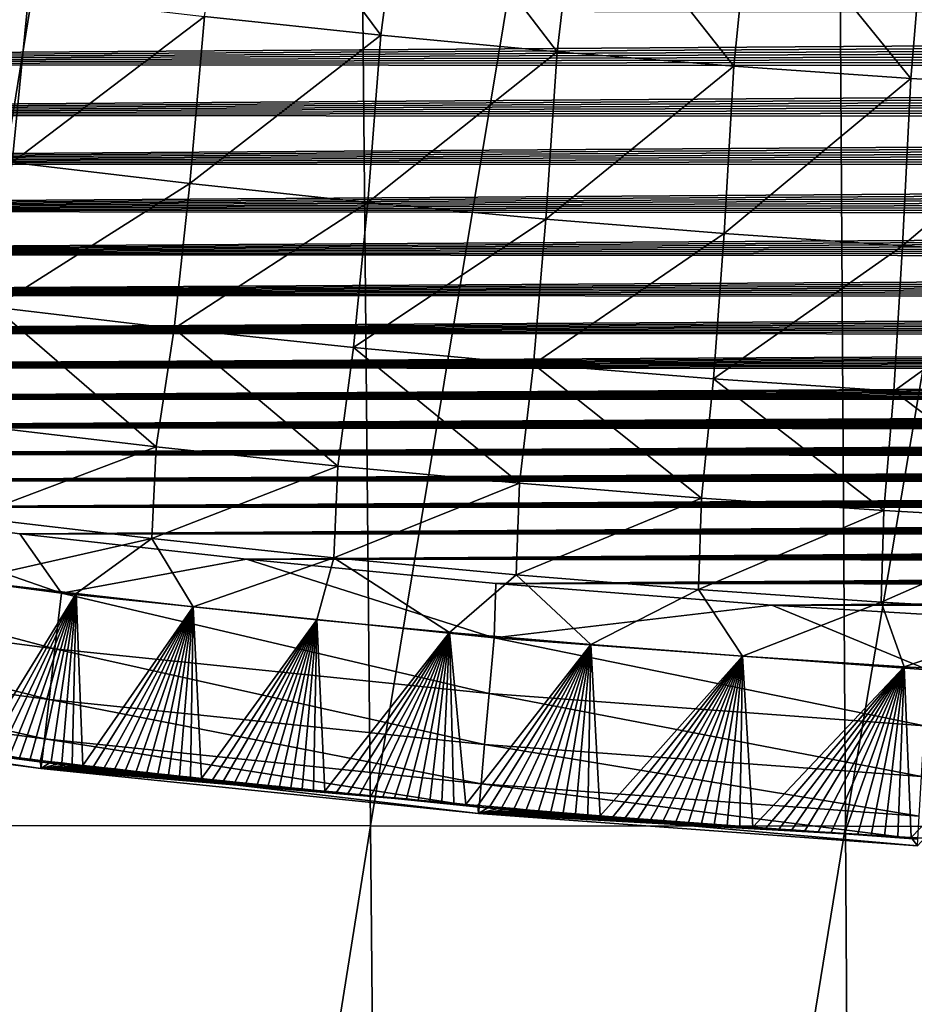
# Model space of a CAD drawing. Header units: metres. Extents: x -26 to 26, y -167 to 32.
# Tile 51 of 237: x -5.46 to -2.71, y -115.39 to -112.37. Entities that reach past the tile are written whole.
import ezdxf

# ---------------------------------------------------------------- set-up
doc = ezdxf.new("R2010")
doc.units = ezdxf.units.M
doc.layers.add('solid_12_411_043_XXX', color=7, linetype='CONTINUOUS')

msp = doc.modelspace()

# ---------------------------------------------------------------- linework, layer by layer
at = {"layer": 'solid_12_411_043_XXX'}
for points in [[(-18.842392, -106.336342, 137.548279), (-18.376762, -122.436806, 137.548279), (18.842426, -106.339973, 137.548279)], [(-18.376762, -122.436806, 137.548279), (18.375397, -122.436768, 137.548279), (18.842426, -106.339973, 137.548279)], [(-5.940576, -106.376175, 117.478798), (-4.461078, -106.377342, 117.302086), (-5.835014, -114.845024, 117.720337)], [(-4.461078, -106.377342, 117.302086), (-4.381323, -114.846497, 117.553383), (-5.835014, -114.845024, 117.720337)], [(-4.461078, -106.377342, 117.302086), (-2.976204, -106.378174, 117.176392), (-4.381323, -114.846497, 117.553383)], [(-2.976204, -106.378174, 117.176392), (-2.922742, -114.847542, 117.434494), (-4.381323, -114.846497, 117.553383)], [(-2.976204, -106.378174, 117.176392), (-1.48752, -106.378647, 117.102234), (-2.922742, -114.847542, 117.434494)], [(-1.48752, -106.378647, 117.102234), (-1.460595, -114.848152, 117.364403), (-2.922742, -114.847542, 117.434494)], [(-4.349885, -112.417992, 172.525497), (-4.891076, -112.360504, 172.525024), (-4.807653, -111.80072, 172.209747)], [(-4.349885, -112.417992, 172.525497), (-4.807653, -111.80072, 172.209747), (-4.275592, -111.857025, 172.210236)], [(-3.80795, -112.468826, 172.525909), (-4.349885, -112.417992, 172.525497), (-4.275592, -111.857025, 172.210236)], [(-3.80795, -112.468826, 172.525909), (-4.275592, -111.857025, 172.210236), (-3.742819, -111.906807, 172.210663)], [(-3.265408, -112.512993, 172.526276), (-3.80795, -112.468826, 172.525909), (-3.742819, -111.906807, 172.210663)], [(-3.265408, -112.512993, 172.526276), (-3.742819, -111.906807, 172.210663), (-3.209459, -111.950058, 172.211029)], [(-2.722273, -112.550484, 172.526596), (-3.265408, -112.512993, 172.526276), (-3.209459, -111.950058, 172.211029)], [(-2.722273, -112.550484, 172.526596), (-3.209459, -111.950058, 172.211029), (-2.67554, -111.986763, 172.211349)], [(-2.178606, -112.581253, 172.526871), (-2.722273, -112.550484, 172.526596), (-2.67554, -111.986763, 172.211349)], [(-6.02625, -112.737663, 172.921982), (-5.971234, -112.22554, 172.52388), (-5.431626, -112.296349, 172.524475)], [(-5.48173, -112.808914, 172.922562), (-6.02625, -112.737663, 172.921982), (-5.431626, -112.296349, 172.524475)], [(-5.48173, -112.808914, 172.922562), (-5.431626, -112.296349, 172.524475), (-4.891076, -112.360504, 172.525024)], [(11.037786, -112.356392, 177.863007), (-11.060017, -112.34137, 177.863007), (-10.804508, -112.506424, 177.863022)], [(11.037786, -112.356392, 177.863007), (-10.804508, -112.506424, 177.863022), (11.002797, -112.379776, 177.863007)], [(-4.936232, -112.873482, 172.92308), (-5.48173, -112.808914, 172.922562), (-4.891076, -112.360504, 172.525024)], [(-4.936232, -112.873482, 172.92308), (-4.891076, -112.360504, 172.525024), (-4.349885, -112.417992, 172.525497)], [(11.002797, -112.379776, 177.863007), (-10.804508, -112.506424, 177.863022), (10.967566, -112.403, 177.863007)], [(10.967566, -112.403, 177.863007), (-10.804508, -112.506424, 177.863022), (10.93208, -112.426071, 177.863007)], [(-4.390118, -112.931328, 172.923538), (-4.936232, -112.873482, 172.92308), (-4.349885, -112.417992, 172.525497)], [(-4.390118, -112.931328, 172.923538), (-4.349885, -112.417992, 172.525497), (-3.80795, -112.468826, 172.525909)], [(10.93208, -112.426071, 177.863007), (-10.804508, -112.506424, 177.863022), (10.896331, -112.448997, 177.863007)], [(10.896331, -112.448997, 177.863007), (-10.804508, -112.506424, 177.863022), (10.860306, -112.471779, 177.863007)], [(10.860306, -112.471779, 177.863007), (-10.804508, -112.506424, 177.863022), (10.823996, -112.494415, 177.863022)], [(-3.843237, -112.982491, 172.923935), (-4.390118, -112.931328, 172.923538), (-3.80795, -112.468826, 172.525909)], [(-3.843237, -112.982491, 172.923935), (-3.80795, -112.468826, 172.525909), (-3.265408, -112.512993, 172.526276)], [(10.823996, -112.494415, 177.863022), (-10.804508, -112.506424, 177.863022), (10.787389, -112.516907, 177.863022)], [(10.787389, -112.516907, 177.863022), (-10.804508, -112.506424, 177.863022), (-10.534985, -112.663902, 177.863022)], [(-3.295743, -113.026939, 172.924286), (-3.843237, -112.982491, 172.923935), (-3.265408, -112.512993, 172.526276)], [(-3.295743, -113.026939, 172.924286), (-3.265408, -112.512993, 172.526276), (-2.722273, -112.550484, 172.526596)], [(10.787389, -112.516907, 177.863022), (-10.534985, -112.663902, 177.863022), (10.750521, -112.539253, 177.863022)], [(10.750521, -112.539253, 177.863022), (-10.534985, -112.663902, 177.863022), (10.713395, -112.561455, 177.863022)], [(10.713395, -112.561455, 177.863022), (-10.534985, -112.663902, 177.863022), (10.676002, -112.583511, 177.863022)], [(-2.747634, -113.064667, 172.924591), (-3.295743, -113.026939, 172.924286), (-2.722273, -112.550484, 172.526596)], [(-2.747634, -113.064667, 172.924591), (-2.722273, -112.550484, 172.526596), (-2.178606, -112.581253, 172.526871)], [(10.676002, -112.583511, 177.863022), (-10.534985, -112.663902, 177.863022), (10.63833, -112.605415, 177.863022)], [(-2.198968, -113.095642, 172.92485), (-2.747634, -113.064667, 172.924591), (-2.178606, -112.581253, 172.526871)], [(10.63833, -112.605415, 177.863022), (-10.534985, -112.663902, 177.863022), (10.600368, -112.627182, 177.863022)], [(10.600368, -112.627182, 177.863022), (-10.534985, -112.663902, 177.863022), (10.562105, -112.648788, 177.863022)], [(10.562105, -112.648788, 177.863022), (-10.534985, -112.663902, 177.863022), (10.523529, -112.670258, 177.863037)], [(10.523529, -112.670258, 177.863037), (-10.534985, -112.663902, 177.863022), (-10.250035, -112.813751, 177.863037)], [(10.523529, -112.670258, 177.863037), (-10.250035, -112.813751, 177.863037), (10.48463, -112.691566, 177.863037)], [(10.48463, -112.691566, 177.863037), (-10.250035, -112.813751, 177.863037), (10.445413, -112.71273, 177.863037)], [(10.445413, -112.71273, 177.863037), (-10.250035, -112.813751, 177.863037), (10.405912, -112.733757, 177.863037)], [(10.405912, -112.733757, 177.863037), (-10.250035, -112.813751, 177.863037), (10.366118, -112.754631, 177.863037)], [(10.366118, -112.754631, 177.863037), (-10.250035, -112.813751, 177.863037), (10.32602, -112.77536, 177.863037)], [(10.32602, -112.77536, 177.863037), (-10.250035, -112.813751, 177.863037), (10.285605, -112.795929, 177.863037)], [(10.285605, -112.795929, 177.863037), (-10.250035, -112.813751, 177.863037), (10.244863, -112.816353, 177.863037)], [(10.244863, -112.816353, 177.863037), (-10.250035, -112.813751, 177.863037), (-9.948149, -112.955803, 177.863052)], [(-5.535664, -113.253166, 173.390656), (-5.48173, -112.808914, 172.922562), (-4.936232, -112.873482, 172.92308)], [(10.244863, -112.816353, 177.863037), (-9.948149, -112.955803, 177.863052), (10.203779, -112.836624, 177.863037)], [(10.203779, -112.836624, 177.863037), (-9.948149, -112.955803, 177.863052), (10.162346, -112.856735, 177.863052)], [(10.162346, -112.856735, 177.863052), (-9.948149, -112.955803, 177.863052), (10.120551, -112.876686, 177.863052)], [(-4.984843, -113.318344, 173.391159), (-5.535664, -113.253166, 173.390656), (-4.936232, -112.873482, 172.92308)], [(-4.984843, -113.318344, 173.391159), (-4.936232, -112.873482, 172.92308), (-4.390118, -112.931328, 172.923538)], [(10.120551, -112.876686, 177.863052), (-9.948149, -112.955803, 177.863052), (10.078432, -112.896484, 177.863052)], [(10.078432, -112.896484, 177.863052), (-9.948149, -112.955803, 177.863052), (10.035995, -112.91613, 177.863052)], [(10.035995, -112.91613, 177.863052), (-9.948149, -112.955803, 177.863052), (9.993229, -112.935616, 177.863052)], [(9.993229, -112.935616, 177.863052), (-9.948149, -112.955803, 177.863052), (9.950119, -112.954956, 177.863052)], [(-4.433419, -113.376724, 173.391586), (-4.984843, -113.318344, 173.391159), (-4.390118, -112.931328, 172.923538)], [(-4.433419, -113.376724, 173.391586), (-4.390118, -112.931328, 172.923538), (-3.843237, -112.982491, 172.923935)], [(9.950119, -112.954956, 177.863052), (-9.948149, -112.955803, 177.863052), (9.906651, -112.974129, 177.863052)], [(9.906651, -112.974129, 177.863052), (-9.948149, -112.955803, 177.863052), (-9.627679, -113.089874, 177.863068)], [(9.906651, -112.974129, 177.863052), (-9.627679, -113.089874, 177.863068), (9.86281, -112.993149, 177.863052)], [(9.86281, -112.993149, 177.863052), (-9.627679, -113.089874, 177.863068), (9.818586, -113.012016, 177.863052)], [(-3.881209, -113.428368, 173.391968), (-4.433419, -113.376724, 173.391586), (-3.843237, -112.982491, 172.923935)], [(-3.881209, -113.428368, 173.391968), (-3.843237, -112.982491, 172.923935), (-3.295743, -113.026939, 172.924286)], [(9.818586, -113.012016, 177.863052), (-9.627679, -113.089874, 177.863068), (9.773963, -113.030716, 177.863068)], [(-3.328375, -113.473228, 173.392303), (-3.881209, -113.428368, 173.391968), (-3.295743, -113.026939, 172.924286)], [(-3.328375, -113.473228, 173.392303), (-3.295743, -113.026939, 172.924286), (-2.747634, -113.064667, 172.924591)], [(9.773963, -113.030716, 177.863068), (-9.627679, -113.089874, 177.863068), (9.728948, -113.049255, 177.863068)], [(9.728948, -113.049255, 177.863068), (-9.627679, -113.089874, 177.863068), (9.683583, -113.06765, 177.863068)], [(9.683583, -113.06765, 177.863068), (-9.627679, -113.089874, 177.863068), (9.637858, -113.085884, 177.863068)], [(9.637858, -113.085884, 177.863068), (-9.627679, -113.089874, 177.863068), (9.591759, -113.103958, 177.863068)], [(-2.774904, -113.511314, 173.392609), (-3.328375, -113.473228, 173.392303), (-2.747634, -113.064667, 172.924591)], [(-2.774904, -113.511314, 173.392609), (-2.747634, -113.064667, 172.924591), (-2.198968, -113.095642, 172.92485)], [(9.591759, -113.103958, 177.863068), (-9.627679, -113.089874, 177.863068), (-9.286841, -113.215752, 177.863083)], [(9.591759, -113.103958, 177.863068), (-9.286841, -113.215752, 177.863083), (9.545268, -113.12188, 177.863068)], [(-2.220851, -113.54258, 173.392868), (-2.774904, -113.511314, 173.392609), (-2.198968, -113.095642, 172.92485)], [(9.545268, -113.12188, 177.863068), (-9.286841, -113.215752, 177.863083), (9.498371, -113.139626, 177.863068)], [(9.498371, -113.139626, 177.863068), (-9.286841, -113.215752, 177.863083), (9.451055, -113.157211, 177.863068)], [(9.451055, -113.157211, 177.863068), (-9.286841, -113.215752, 177.863083), (9.403302, -113.174622, 177.863068)], [(9.403302, -113.174622, 177.863068), (-9.286841, -113.215752, 177.863083), (9.355102, -113.191856, 177.863068)], [(9.355102, -113.191856, 177.863068), (-9.286841, -113.215752, 177.863083), (9.306494, -113.208939, 177.863083)], [(9.306494, -113.208939, 177.863083), (-9.286841, -113.215752, 177.863083), (9.257492, -113.225861, 177.863083)], [(9.257492, -113.225861, 177.863083), (-9.286841, -113.215752, 177.863083), (-8.923745, -113.332916, 177.863083)], [(9.257492, -113.225861, 177.863083), (-8.923745, -113.332916, 177.863083), (9.208079, -113.242622, 177.863083)], [(9.208079, -113.242622, 177.863083), (-8.923745, -113.332916, 177.863083), (9.158242, -113.259209, 177.863083)], [(9.158242, -113.259209, 177.863083), (-8.923745, -113.332916, 177.863083), (9.107964, -113.27562, 177.863083)], [(-5.039307, -113.682663, 173.910858), (-5.596087, -113.6166, 173.91037), (-5.535664, -113.253166, 173.390656)], [(-5.039307, -113.682663, 173.910858), (-5.535664, -113.253166, 173.390656), (-4.984843, -113.318344, 173.391159)], [(9.107964, -113.27562, 177.863083), (-8.923745, -113.332916, 177.863083), (9.057228, -113.29184, 177.863083)], [(9.057228, -113.29184, 177.863083), (-8.923745, -113.332916, 177.863083), (9.006021, -113.307861, 177.863083)], [(9.006021, -113.307861, 177.863083), (-8.923745, -113.332916, 177.863083), (8.954327, -113.323685, 177.863083)], [(8.954327, -113.323685, 177.863083), (-8.923745, -113.332916, 177.863083), (8.902151, -113.339302, 177.863083)], [(-4.481925, -113.741829, 173.911255), (-5.039307, -113.682663, 173.910858), (-4.984843, -113.318344, 173.391159)], [(-4.481925, -113.741829, 173.911255), (-4.984843, -113.318344, 173.391159), (-4.433419, -113.376724, 173.391586)], [(8.902151, -113.339302, 177.863083), (-8.923745, -113.332916, 177.863083), (-8.536421, -113.440063, 177.863098)], [(8.902151, -113.339302, 177.863083), (-8.536421, -113.440063, 177.863098), (8.849551, -113.354736, 177.863083)], [(8.849551, -113.354736, 177.863083), (-8.536421, -113.440063, 177.863098), (8.79651, -113.369995, 177.863083)], [(8.79651, -113.369995, 177.863083), (-8.536421, -113.440063, 177.863098), (8.743008, -113.385056, 177.863098)], [(8.743008, -113.385056, 177.863098), (-8.536421, -113.440063, 177.863098), (8.689025, -113.399925, 177.863098)], [(-3.923734, -113.794167, 173.911621), (-4.481925, -113.741829, 173.911255), (-4.433419, -113.376724, 173.391586)], [(-3.923734, -113.794167, 173.911621), (-4.433419, -113.376724, 173.391586), (-3.881209, -113.428368, 173.391968)], [(8.689025, -113.399925, 177.863098), (-8.536421, -113.440063, 177.863098), (8.634541, -113.414581, 177.863098)], [(8.634541, -113.414581, 177.863098), (-8.536421, -113.440063, 177.863098), (8.579535, -113.429031, 177.863098)], [(8.579535, -113.429031, 177.863098), (-8.536421, -113.440063, 177.863098), (8.523988, -113.443253, 177.863098)], [(8.523988, -113.443253, 177.863098), (-8.536421, -113.440063, 177.863098), (-8.122573, -113.535995, 177.863098)], [(8.523988, -113.443253, 177.863098), (-8.122573, -113.535995, 177.863098), (8.467881, -113.457253, 177.863098)], [(-3.364906, -113.839638, 173.911942), (-3.923734, -113.794167, 173.911621), (-3.881209, -113.428368, 173.391968)], [(-3.364906, -113.839638, 173.911942), (-3.881209, -113.428368, 173.391968), (-3.328375, -113.473228, 173.392303)], [(8.467881, -113.457253, 177.863098), (-8.122573, -113.535995, 177.863098), (8.411302, -113.470993, 177.863098)], [(8.411302, -113.470993, 177.863098), (-8.122573, -113.535995, 177.863098), (8.354272, -113.484482, 177.863098)], [(-2.805419, -113.878235, 173.912231), (-3.364906, -113.839638, 173.911942), (-3.328375, -113.473228, 173.392303)], [(-2.805419, -113.878235, 173.912231), (-3.328375, -113.473228, 173.392303), (-2.774904, -113.511314, 173.392609)], [(8.354272, -113.484482, 177.863098), (-8.122573, -113.535995, 177.863098), (8.296749, -113.497742, 177.863098)], [(8.296749, -113.497742, 177.863098), (-8.122573, -113.535995, 177.863098), (8.238691, -113.510796, 177.863098)], [(8.238691, -113.510796, 177.863098), (-8.122573, -113.535995, 177.863098), (8.180057, -113.523659, 177.863098)], [(8.180057, -113.523659, 177.863098), (-8.122573, -113.535995, 177.863098), (8.120801, -113.536377, 177.863098)], [(8.120801, -113.536377, 177.863098), (-8.122573, -113.535995, 177.863098), (-7.677434, -113.623192, 177.863113)], [(8.120801, -113.536377, 177.863098), (-7.677434, -113.623192, 177.863113), (8.060884, -113.54895, 177.863098)], [(-2.245326, -113.909927, 173.912491), (-2.805419, -113.878235, 173.912231), (-2.774904, -113.511314, 173.392609)], [(-2.245326, -113.909927, 173.912491), (-2.774904, -113.511314, 173.392609), (-2.220851, -113.54258, 173.392868)], [(8.060884, -113.54895, 177.863098), (-7.677434, -113.623192, 177.863113), (8.00026, -113.561409, 177.863113)], [(8.00026, -113.561409, 177.863113), (-7.677434, -113.623192, 177.863113), (7.938946, -113.573753, 177.863113)], [(7.938946, -113.573753, 177.863113), (-7.677434, -113.623192, 177.863113), (7.877086, -113.585884, 177.863113)], [(7.877086, -113.585884, 177.863113), (-7.677434, -113.623192, 177.863113), (7.814647, -113.597832, 177.863113)], [(7.814647, -113.597832, 177.863113), (-7.677434, -113.623192, 177.863113), (7.751575, -113.609619, 177.863113)], [(7.751575, -113.609619, 177.863113), (-7.677434, -113.623192, 177.863113), (7.68782, -113.621292, 177.863113)], [(7.68782, -113.621292, 177.863113), (-7.677434, -113.623192, 177.863113), (7.623329, -113.632881, 177.863113)], [(7.623329, -113.632881, 177.863113), (-7.677434, -113.623192, 177.863113), (-7.195011, -113.705467, 177.863113)], [(-5.039307, -113.682663, 173.910858), (-5.611506, -113.897903, 174.462784), (-5.596087, -113.6166, 173.91037)], [(7.623329, -113.632881, 177.863113), (-7.195011, -113.705467, 177.863113), (7.558049, -113.644402, 177.863113)], [(7.558049, -113.644402, 177.863113), (-7.195011, -113.705467, 177.863113), (7.49193, -113.655907, 177.863113)], [(7.49193, -113.655907, 177.863113), (-7.195011, -113.705467, 177.863113), (7.424921, -113.667412, 177.863113)], [(7.424921, -113.667412, 177.863113), (-7.195011, -113.705467, 177.863113), (7.357155, -113.678864, 177.863113)], [(7.357155, -113.678864, 177.863113), (-7.195011, -113.705467, 177.863113), (7.288693, -113.690224, 177.863113)], [(7.288693, -113.690224, 177.863113), (-7.195011, -113.705467, 177.863113), (7.219481, -113.701515, 177.863113)], [(-5.039307, -113.682663, 173.910858), (-5.053203, -113.963921, 174.463257), (-5.611506, -113.897903, 174.462784)], [(-4.481925, -113.741829, 173.911255), (-5.053203, -113.963921, 174.463257), (-5.039307, -113.682663, 173.910858)], [(7.219481, -113.701515, 177.863113), (-7.195011, -113.705467, 177.863113), (7.149464, -113.712753, 177.863113)], [(7.149464, -113.712753, 177.863113), (-7.195011, -113.705467, 177.863113), (-6.668737, -113.786362, 177.863129)], [(7.149464, -113.712753, 177.863113), (-6.668737, -113.786362, 177.863129), (7.078585, -113.723961, 177.863113)], [(7.078585, -113.723961, 177.863113), (-6.668737, -113.786362, 177.863129), (7.006791, -113.735168, 177.863113)], [(7.006791, -113.735168, 177.863113), (-6.668737, -113.786362, 177.863129), (6.934026, -113.746391, 177.863129)], [(6.934026, -113.746391, 177.863129), (-6.668737, -113.786362, 177.863129), (6.860235, -113.757652, 177.863129)], [(-4.481925, -113.741829, 173.911255), (-4.494317, -114.023048, 174.463623), (-5.053203, -113.963921, 174.463257)], [(-3.923734, -113.794167, 173.911621), (-4.494317, -114.023048, 174.463623), (-4.481925, -113.741829, 173.911255)], [(6.860235, -113.757652, 177.863129), (-6.668737, -113.786362, 177.863129), (6.78542, -113.768959, 177.863129)], [(6.78542, -113.768959, 177.863129), (-6.668737, -113.786362, 177.863129), (6.709749, -113.780296, 177.863129)], [(6.709749, -113.780296, 177.863129), (-6.668737, -113.786362, 177.863129), (6.633194, -113.791641, 177.863129)], [(6.633194, -113.791641, 177.863129), (-6.668737, -113.786362, 177.863129), (-6.091932, -113.867882, 177.863129)], [(6.633194, -113.791641, 177.863129), (-6.091932, -113.867882, 177.863129), (6.555706, -113.802986, 177.863129)], [(6.555706, -113.802986, 177.863129), (-6.091932, -113.867882, 177.863129), (6.477231, -113.814346, 177.863129)], [(-3.923734, -113.794167, 173.911621), (-3.934614, -114.075356, 174.463959), (-4.494317, -114.023048, 174.463623)], [(-3.364906, -113.839638, 173.911942), (-3.934614, -114.075356, 174.463959), (-3.923734, -113.794167, 173.911621)], [(6.477231, -113.814346, 177.863129), (-6.091932, -113.867882, 177.863129), (6.397721, -113.825699, 177.863129)], [(6.397721, -113.825699, 177.863129), (-6.091932, -113.867882, 177.863129), (6.317125, -113.837044, 177.863129)], [(6.317125, -113.837044, 177.863129), (-6.091932, -113.867882, 177.863129), (6.235393, -113.848373, 177.863129)], [(-3.364906, -113.839638, 173.911942), (-3.374272, -114.120789, 174.464264), (-3.934614, -114.075356, 174.463959)], [(-2.805419, -113.878235, 173.912231), (-3.374272, -114.120789, 174.464264), (-3.364906, -113.839638, 173.911942)], [(-6.091932, -113.867882, 177.863129), (-6.654525, -113.957115, 177.843216), (-5.330409, -114.13221, 177.843231)], [(6.235393, -113.848373, 177.863129), (-6.091932, -113.867882, 177.863129), (6.152474, -113.859695, 177.863129)], [(6.152474, -113.859695, 177.863129), (-6.091932, -113.867882, 177.863129), (6.068483, -113.871017, 177.863129)], [(-5.458362, -113.948975, 177.863144), (-6.091932, -113.867882, 177.863129), (-5.330409, -114.13221, 177.843231)], [(6.068483, -113.871017, 177.863129), (-6.091932, -113.867882, 177.863129), (-5.458362, -113.948975, 177.863144)], [(6.068483, -113.871017, 177.863129), (-5.458362, -113.948975, 177.863144), (5.983484, -113.882362, 177.863129)], [(-5.611506, -113.897903, 174.462784), (-5.053203, -113.963921, 174.463257), (-5.623029, -114.092354, 175.027771)], [(5.983484, -113.882362, 177.863129), (-5.458362, -113.948975, 177.863144), (5.89743, -113.893707, 177.863129)], [(5.89743, -113.893707, 177.863129), (-5.458362, -113.948975, 177.863144), (5.810275, -113.905045, 177.863129)], [(-2.805419, -113.878235, 173.912231), (-2.813263, -114.159363, 174.464539), (-3.374272, -114.120789, 174.464264)], [(-2.245326, -113.909927, 173.912491), (-2.813263, -114.159363, 174.464539), (-2.805419, -113.878235, 173.912231)], [(5.810275, -113.905045, 177.863129), (-5.458362, -113.948975, 177.863144), (5.721972, -113.916359, 177.863144)], [(5.721972, -113.916359, 177.863144), (-5.458362, -113.948975, 177.863144), (5.632473, -113.927628, 177.863144)], [(5.632473, -113.927628, 177.863144), (-5.458362, -113.948975, 177.863144), (5.541731, -113.93885, 177.863144)], [(-2.245326, -113.909927, 173.912491), (-2.251636, -114.191032, 174.464783), (-2.813263, -114.159363, 174.464539)], [(-6.654525, -113.957115, 177.843216), (-6.679552, -114.127335, 177.776855), (-5.350431, -114.303093, 177.776855)], [(-5.330409, -114.13221, 177.843231), (-6.654525, -113.957115, 177.843216), (-5.350431, -114.303093, 177.776855)], [(-5.053203, -113.963921, 174.463257), (-5.285339, -114.133026, 175.028061), (-5.623029, -114.092354, 175.027771)], [(5.541731, -113.93885, 177.863144), (-5.458362, -113.948975, 177.863144), (5.4497, -113.949997, 177.863144)], [(-4.762219, -114.027756, 177.863144), (-5.458362, -113.948975, 177.863144), (-5.330409, -114.13221, 177.843231)], [(5.4497, -113.949997, 177.863144), (-5.458362, -113.948975, 177.863144), (-4.762219, -114.027756, 177.863144)], [(-5.053203, -113.963921, 174.463257), (-4.926462, -114.173485, 175.02832), (-5.285339, -114.133026, 175.028061)], [(-5.053203, -113.963921, 174.463257), (-4.494317, -114.023048, 174.463623), (-4.926462, -114.173485, 175.02832)], [(5.4497, -113.949997, 177.863144), (-4.762219, -114.027756, 177.863144), (5.356384, -113.961082, 177.863144)], [(5.356384, -113.961082, 177.863144), (-4.762219, -114.027756, 177.863144), (5.261958, -113.97216, 177.863144)], [(5.261958, -113.97216, 177.863144), (-4.762219, -114.027756, 177.863144), (5.166387, -113.983208, 177.863144)], [(5.166387, -113.983208, 177.863144), (-4.762219, -114.027756, 177.863144), (5.069608, -113.994217, 177.863144)], [(5.069608, -113.994217, 177.863144), (-4.762219, -114.027756, 177.863144), (4.971561, -114.005157, 177.863144)], [(-4.494317, -114.023048, 174.463623), (-4.546004, -114.213257, 175.028549), (-4.926462, -114.173485, 175.02832)], [(4.971561, -114.005157, 177.863144), (-4.762219, -114.027756, 177.863144), (4.872185, -114.016029, 177.863144)], [(4.872185, -114.016029, 177.863144), (-4.762219, -114.027756, 177.863144), (4.771416, -114.026794, 177.863144)], [(-4.494317, -114.023048, 174.463623), (-4.139048, -114.252274, 175.028778), (-4.546004, -114.213257, 175.028549)], [(-4.494317, -114.023048, 174.463623), (-3.934614, -114.075356, 174.463959), (-4.139048, -114.252274, 175.028778)], [(-4.762219, -114.027756, 177.863144), (-5.330409, -114.13221, 177.843231), (-4.001935, -114.268921, 177.843246)], [(4.771416, -114.026794, 177.863144), (-4.762219, -114.027756, 177.863144), (4.669194, -114.037445, 177.863144)], [(-3.996282, -114.10202, 177.863159), (-4.762219, -114.027756, 177.863144), (-4.001935, -114.268921, 177.843246)], [(4.669194, -114.037445, 177.863144), (-4.762219, -114.027756, 177.863144), (-3.996282, -114.10202, 177.863159)], [(4.669194, -114.037445, 177.863144), (-3.996282, -114.10202, 177.863159), (4.565457, -114.047958, 177.863144)], [(4.565457, -114.047958, 177.863144), (-3.996282, -114.10202, 177.863159), (4.460391, -114.058388, 177.863144)], [(-3.934614, -114.075356, 174.463959), (-3.704955, -114.289879, 175.029007), (-4.139048, -114.252274, 175.028778)], [(4.460391, -114.058388, 177.863144), (-3.996282, -114.10202, 177.863159), (4.354099, -114.068764, 177.863144)], [(4.354099, -114.068764, 177.863144), (-3.996282, -114.10202, 177.863159), (4.246486, -114.079056, 177.863144)], [(4.246486, -114.079056, 177.863144), (-3.996282, -114.10202, 177.863159), (4.137453, -114.089249, 177.863144)], [(-3.934614, -114.075356, 174.463959), (-3.374272, -114.120789, 174.464264), (-3.704955, -114.289879, 175.029007)], [(-5.623029, -114.092354, 175.027771), (-5.285339, -114.133026, 175.028061), (-5.587679, -114.622467, 176.970978)], [(-3.149508, -114.168999, 177.863159), (-3.996282, -114.10202, 177.863159), (-4.001935, -114.268921, 177.843246)], [(4.137453, -114.089249, 177.863144), (-3.996282, -114.10202, 177.863159), (4.026902, -114.099304, 177.863159)], [(4.026902, -114.099304, 177.863159), (-3.996282, -114.10202, 177.863159), (3.914736, -114.109207, 177.863159)], [(3.914736, -114.109207, 177.863159), (-3.996282, -114.10202, 177.863159), (-3.149508, -114.168999, 177.863159)], [(3.914736, -114.109207, 177.863159), (-3.149508, -114.168999, 177.863159), (3.800858, -114.118927, 177.863159)], [(-6.679552, -114.127335, 177.776855), (-6.702366, -114.282509, 177.660843), (-5.368682, -114.45887, 177.660858)], [(-5.350431, -114.303093, 177.776855), (-6.679552, -114.127335, 177.776855), (-5.368682, -114.45887, 177.660858)], [(-5.285339, -114.133026, 175.028061), (-5.555629, -114.626366, 176.970978), (-5.587679, -114.622467, 176.970978)], [(-5.285339, -114.133026, 175.028061), (-5.523516, -114.630241, 176.970978), (-5.555629, -114.626366, 176.970978)], [(-5.285339, -114.133026, 175.028061), (-5.491344, -114.634109, 176.970978), (-5.523516, -114.630241, 176.970978)], [(-5.285339, -114.133026, 175.028061), (-5.459117, -114.637955, 176.970978), (-5.491344, -114.634109, 176.970978)], [(-5.285339, -114.133026, 175.028061), (-5.426846, -114.641785, 176.970978), (-5.459117, -114.637955, 176.970978)], [(-5.285339, -114.133026, 175.028061), (-5.394545, -114.645599, 176.970978), (-5.426846, -114.641785, 176.970978)], [(-5.285339, -114.133026, 175.028061), (-5.362206, -114.649391, 176.970978), (-5.394545, -114.645599, 176.970978)], [(-5.285339, -114.133026, 175.028061), (-5.329818, -114.653168, 176.970978), (-5.362206, -114.649391, 176.970978)], [(-5.330409, -114.13221, 177.843231), (-5.350431, -114.303093, 177.776855), (-4.017092, -114.440308, 177.776871)], [(-4.001935, -114.268921, 177.843246), (-5.330409, -114.13221, 177.843231), (-4.017092, -114.440308, 177.776871)], [(-5.285339, -114.133026, 175.028061), (-5.297375, -114.656929, 176.970978), (-5.329818, -114.653168, 176.970978)], [(-5.285339, -114.133026, 175.028061), (-5.264865, -114.660667, 176.970978), (-5.297375, -114.656929, 176.970978)], [(-5.285339, -114.133026, 175.028061), (-4.926462, -114.173485, 175.02832), (-5.264865, -114.660667, 176.970978)], [(-3.374272, -114.120789, 174.464264), (-3.238759, -114.325661, 175.029236), (-3.704955, -114.289879, 175.029007)], [(-3.374272, -114.120789, 174.464264), (-2.813263, -114.159363, 174.464539), (-3.238759, -114.325661, 175.029236)], [(3.800858, -114.118927, 177.863159), (-3.149508, -114.168999, 177.863159), (3.68517, -114.128448, 177.863159)], [(3.68517, -114.128448, 177.863159), (-3.149508, -114.168999, 177.863159), (3.567659, -114.137756, 177.863159)], [(3.567659, -114.137756, 177.863159), (-3.149508, -114.168999, 177.863159), (3.448651, -114.146973, 177.863159)], [(-4.926462, -114.173485, 175.02832), (-5.232279, -114.664398, 176.970978), (-5.264865, -114.660667, 176.970978)], [(-4.926462, -114.173485, 175.02832), (-5.199609, -114.668114, 176.970978), (-5.232279, -114.664398, 176.970978)], [(-4.926462, -114.173485, 175.02832), (-5.166845, -114.671822, 176.970978), (-5.199609, -114.668114, 176.970978)], [(-4.926462, -114.173485, 175.02832), (-5.133978, -114.675507, 176.970978), (-5.166845, -114.671822, 176.970978)], [(-4.926462, -114.173485, 175.02832), (-5.100997, -114.679192, 176.970978), (-5.133978, -114.675507, 176.970978)], [(-4.926462, -114.173485, 175.02832), (-5.067895, -114.682861, 176.970978), (-5.100997, -114.679192, 176.970978)], [(-4.926462, -114.173485, 175.02832), (-5.034662, -114.686523, 176.970978), (-5.067895, -114.682861, 176.970978)], [(-4.926462, -114.173485, 175.02832), (-5.001288, -114.69017, 176.970978), (-5.034662, -114.686523, 176.970978)], [(-4.926462, -114.173485, 175.02832), (-4.967763, -114.693817, 176.970978), (-5.001288, -114.69017, 176.970978)], [(-4.926462, -114.173485, 175.02832), (-4.934096, -114.697456, 176.970978), (-4.967763, -114.693817, 176.970978)], [(-4.926462, -114.173485, 175.02832), (-4.900327, -114.701073, 176.970978), (-4.934096, -114.697456, 176.970978)], [(-4.926462, -114.173485, 175.02832), (-4.546004, -114.213257, 175.028549), (-4.900327, -114.701073, 176.970978)], [(-3.149508, -114.168999, 177.863159), (-4.001935, -114.268921, 177.843246), (-2.669945, -114.367081, 177.843246)], [(-2.813263, -114.159363, 174.464539), (-2.742821, -114.358498, 175.029465), (-3.238759, -114.325661, 175.029236)], [(3.448651, -114.146973, 177.863159), (-3.149508, -114.168999, 177.863159), (3.328099, -114.156067, 177.863159)], [(3.328099, -114.156067, 177.863159), (-3.149508, -114.168999, 177.863159), (3.205902, -114.165001, 177.863159)], [(3.205902, -114.165001, 177.863159), (-3.149508, -114.168999, 177.863159), (3.081959, -114.173737, 177.863159)], [(-2.20948, -114.224792, 177.863159), (-3.149508, -114.168999, 177.863159), (-2.669945, -114.367081, 177.843246)], [(3.081959, -114.173737, 177.863159), (-3.149508, -114.168999, 177.863159), (-2.20948, -114.224792, 177.863159)], [(-2.813263, -114.159363, 174.464539), (-2.251636, -114.191032, 174.464783), (-2.742821, -114.358498, 175.029465)], [(-2.251636, -114.191032, 174.464783), (-2.242364, -114.386162, 175.029678), (-2.742821, -114.358498, 175.029465)], [(-4.546004, -114.213257, 175.028549), (-4.866456, -114.704681, 176.970978), (-4.900327, -114.701073, 176.970978)], [(-4.546004, -114.213257, 175.028549), (-4.832479, -114.708275, 176.970978), (-4.866456, -114.704681, 176.970978)], [(-4.546004, -114.213257, 175.028549), (-4.798391, -114.711853, 176.970963), (-4.832479, -114.708275, 176.970978)], [(-4.546004, -114.213257, 175.028549), (-4.764189, -114.715424, 176.970963), (-4.798391, -114.711853, 176.970963)], [(-4.546004, -114.213257, 175.028549), (-4.729869, -114.718971, 176.970963), (-4.764189, -114.715424, 176.970963)], [(-4.546004, -114.213257, 175.028549), (-4.695427, -114.722511, 176.970963), (-4.729869, -114.718971, 176.970963)], [(-4.546004, -114.213257, 175.028549), (-4.660859, -114.726044, 176.970963), (-4.695427, -114.722511, 176.970963)], [(-4.546004, -114.213257, 175.028549), (-4.626162, -114.729553, 176.970963), (-4.660859, -114.726044, 176.970963)], [(-4.546004, -114.213257, 175.028549), (-4.591331, -114.733055, 176.970963), (-4.626162, -114.729553, 176.970963)], [(-4.546004, -114.213257, 175.028549), (-4.556363, -114.736542, 176.970963), (-4.591331, -114.733055, 176.970963)], [(-4.546004, -114.213257, 175.028549), (-4.521253, -114.740021, 176.970963), (-4.556363, -114.736542, 176.970963)], [(-4.546004, -114.213257, 175.028549), (-4.139048, -114.252274, 175.028778), (-4.521253, -114.740021, 176.970963)], [(-4.139048, -114.252274, 175.028778), (-4.485997, -114.743484, 176.970963), (-4.521253, -114.740021, 176.970963)], [(-4.139048, -114.252274, 175.028778), (-4.450593, -114.746933, 176.970963), (-4.485997, -114.743484, 176.970963)], [(-4.139048, -114.252274, 175.028778), (-4.415038, -114.750374, 176.970963), (-4.450593, -114.746933, 176.970963)], [(-4.139048, -114.252274, 175.028778), (-4.379343, -114.753792, 176.970963), (-4.415038, -114.750374, 176.970963)], [(-4.139048, -114.252274, 175.028778), (-4.343509, -114.757202, 176.970963), (-4.379343, -114.753792, 176.970963)], [(-4.139048, -114.252274, 175.028778), (-4.307538, -114.760597, 176.970963), (-4.343509, -114.757202, 176.970963)], [(-4.139048, -114.252274, 175.028778), (-4.27143, -114.763977, 176.970963), (-4.307538, -114.760597, 176.970963)], [(-4.139048, -114.252274, 175.028778), (-4.235188, -114.767342, 176.970963), (-4.27143, -114.763977, 176.970963)], [(-4.139048, -114.252274, 175.028778), (-4.19881, -114.770683, 176.970963), (-4.235188, -114.767342, 176.970963)], [(-4.139048, -114.252274, 175.028778), (-4.162298, -114.774017, 176.970963), (-4.19881, -114.770683, 176.970963)], [(-4.139048, -114.252274, 175.028778), (-4.125654, -114.777328, 176.970963), (-4.162298, -114.774017, 176.970963)], [(-4.139048, -114.252274, 175.028778), (-4.088878, -114.780624, 176.970963), (-4.125654, -114.777328, 176.970963)], [(-4.139048, -114.252274, 175.028778), (-3.704955, -114.289879, 175.029007), (-4.088878, -114.780624, 176.970963)], [(-6.702366, -114.282509, 177.660843), (-6.719993, -114.40239, 177.503082), (-5.382782, -114.579224, 177.503098)], [(-5.368682, -114.45887, 177.660858), (-6.702366, -114.282509, 177.660843), (-5.382782, -114.579224, 177.503098)], [(-3.704955, -114.289879, 175.029007), (-4.051971, -114.783905, 176.970963), (-4.088878, -114.780624, 176.970963)], [(-3.704955, -114.289879, 175.029007), (-4.014934, -114.787163, 176.970963), (-4.051971, -114.783905, 176.970963)], [(-4.001935, -114.268921, 177.843246), (-4.017092, -114.440308, 177.776871), (-2.680117, -114.538834, 177.776871)], [(-3.704955, -114.289879, 175.029007), (-3.977768, -114.790405, 176.970963), (-4.014934, -114.787163, 176.970963)], [(-2.669945, -114.367081, 177.843246), (-4.001935, -114.268921, 177.843246), (-2.680117, -114.538834, 177.776871)], [(-3.704955, -114.289879, 175.029007), (-3.940475, -114.793625, 176.970963), (-3.977768, -114.790405, 176.970963)], [(-3.704955, -114.289879, 175.029007), (-3.903054, -114.796829, 176.970963), (-3.940475, -114.793625, 176.970963)], [(-3.704955, -114.289879, 175.029007), (-3.865506, -114.800011, 176.970963), (-3.903054, -114.796829, 176.970963)], [(-3.704955, -114.289879, 175.029007), (-3.827823, -114.803177, 176.970963), (-3.865506, -114.800011, 176.970963)], [(-3.704955, -114.289879, 175.029007), (-3.790007, -114.80632, 176.970963), (-3.827823, -114.803177, 176.970963)], [(-3.704955, -114.289879, 175.029007), (-3.752056, -114.809441, 176.970963), (-3.790007, -114.80632, 176.970963)], [(-3.704955, -114.289879, 175.029007), (-3.713974, -114.812546, 176.970963), (-3.752056, -114.809441, 176.970963)], [(-3.704955, -114.289879, 175.029007), (-3.675761, -114.815628, 176.970963), (-3.713974, -114.812546, 176.970963)], [(-3.704955, -114.289879, 175.029007), (-3.238759, -114.325661, 175.029236), (-3.675761, -114.815628, 176.970963)], [(-5.350431, -114.303093, 177.776855), (-5.368682, -114.45887, 177.660858), (-4.030906, -114.596542, 177.660858)], [(-4.017092, -114.440308, 177.776871), (-5.350431, -114.303093, 177.776855), (-4.030906, -114.596542, 177.660858)], [(-3.238759, -114.325661, 175.029236), (-3.637417, -114.818687, 176.970963), (-3.675761, -114.815628, 176.970963)], [(-3.238759, -114.325661, 175.029236), (-3.598945, -114.821724, 176.970963), (-3.637417, -114.818687, 176.970963)], [(-3.238759, -114.325661, 175.029236), (-3.560346, -114.824745, 176.970963), (-3.598945, -114.821724, 176.970963)], [(-3.238759, -114.325661, 175.029236), (-3.52162, -114.827736, 176.970963), (-3.560346, -114.824745, 176.970963)], [(-3.238759, -114.325661, 175.029236), (-3.482769, -114.830711, 176.970963), (-3.52162, -114.827736, 176.970963)], [(-3.238759, -114.325661, 175.029236), (-3.443793, -114.833656, 176.970963), (-3.482769, -114.830711, 176.970963)], [(-3.238759, -114.325661, 175.029236), (-3.404695, -114.836578, 176.970963), (-3.443793, -114.833656, 176.970963)], [(-3.238759, -114.325661, 175.029236), (-3.365475, -114.839478, 176.970963), (-3.404695, -114.836578, 176.970963)], [(-3.238759, -114.325661, 175.029236), (-3.326134, -114.842354, 176.970963), (-3.365475, -114.839478, 176.970963)], [(-3.238759, -114.325661, 175.029236), (-3.286673, -114.845207, 176.970963), (-3.326134, -114.842354, 176.970963)], [(-3.238759, -114.325661, 175.029236), (-3.247084, -114.84803, 176.970963), (-3.286673, -114.845207, 176.970963)], [(-3.238759, -114.325661, 175.029236), (-3.207366, -114.85083, 176.970963), (-3.247084, -114.84803, 176.970963)], [(-3.238759, -114.325661, 175.029236), (-2.742821, -114.358498, 175.029465), (-3.207366, -114.85083, 176.970963)], [(-2.742821, -114.358498, 175.029465), (-3.16752, -114.853607, 176.970963), (-3.207366, -114.85083, 176.970963)], [(-2.742821, -114.358498, 175.029465), (-3.127548, -114.856354, 176.970963), (-3.16752, -114.853607, 176.970963)], [(-2.742821, -114.358498, 175.029465), (-3.087451, -114.859077, 176.970963), (-3.127548, -114.856354, 176.970963)], [(-2.742821, -114.358498, 175.029465), (-3.04723, -114.861771, 176.970963), (-3.087451, -114.859077, 176.970963)], [(-2.742821, -114.358498, 175.029465), (-3.006886, -114.864441, 176.970963), (-3.04723, -114.861771, 176.970963)], [(-2.742821, -114.358498, 175.029465), (-2.96642, -114.867081, 176.970963), (-3.006886, -114.864441, 176.970963)], [(-2.742821, -114.358498, 175.029465), (-2.925834, -114.869698, 176.970963), (-2.96642, -114.867081, 176.970963)], [(-2.742821, -114.358498, 175.029465), (-2.885128, -114.872284, 176.970963), (-2.925834, -114.869698, 176.970963)], [(-2.742821, -114.358498, 175.029465), (-2.844304, -114.87484, 176.970963), (-2.885128, -114.872284, 176.970963)], [(-2.742821, -114.358498, 175.029465), (-2.803363, -114.877365, 176.970963), (-2.844304, -114.87484, 176.970963)], [(-2.742821, -114.358498, 175.029465), (-2.762306, -114.87986, 176.970963), (-2.803363, -114.877365, 176.970963)], [(-2.742821, -114.358498, 175.029465), (-2.721134, -114.882332, 176.970963), (-2.762306, -114.87986, 176.970963)], [(-2.742821, -114.358498, 175.029465), (-2.242364, -114.386162, 175.029678), (-2.721134, -114.882332, 176.970963)], [(-2.242364, -114.386162, 175.029678), (-2.679848, -114.884773, 176.970963), (-2.721134, -114.882332, 176.970963)], [(-6.719993, -114.40239, 177.503082), (-6.730415, -114.473267, 177.321594), (-5.391118, -114.650375, 177.321594)], [(-5.382782, -114.579224, 177.503098), (-6.719993, -114.40239, 177.503082), (-5.391118, -114.650375, 177.321594)], [(-4.017092, -114.440308, 177.776871), (-4.030906, -114.596542, 177.660858), (-2.689389, -114.695404, 177.660873)], [(-2.680117, -114.538834, 177.776871), (-4.017092, -114.440308, 177.776871), (-2.689389, -114.695404, 177.660873)], [(-6.730415, -114.473267, 177.321594), (-6.733288, -114.492798, 177.138184), (-5.393414, -114.669983, 177.138168)], [(-5.391118, -114.650375, 177.321594), (-6.730415, -114.473267, 177.321594), (-5.393414, -114.669983, 177.138168)], [(-5.368682, -114.45887, 177.660858), (-5.382782, -114.579224, 177.503098), (-4.041577, -114.717239, 177.503098)], [(-4.030906, -114.596542, 177.660858), (-5.368682, -114.45887, 177.660858), (-4.041577, -114.717239, 177.503098)], [(-6.733288, -114.492798, 177.138184), (-5.459117, -114.637955, 176.970978), (-5.426846, -114.641785, 176.970978)], [(-6.733288, -114.492798, 177.138184), (-5.426846, -114.641785, 176.970978), (-5.394545, -114.645599, 176.970978)], [(-5.393414, -114.669983, 177.138168), (-6.733288, -114.492798, 177.138184), (-5.394545, -114.645599, 176.970978)], [(-5.382782, -114.579224, 177.503098), (-5.391118, -114.650375, 177.321594), (-4.047883, -114.788597, 177.321594)], [(-4.041577, -114.717239, 177.503098), (-5.382782, -114.579224, 177.503098), (-4.047883, -114.788597, 177.321594)], [(-4.030906, -114.596542, 177.660858), (-4.041577, -114.717239, 177.503098), (-2.696552, -114.81636, 177.503098)], [(-2.689389, -114.695404, 177.660873), (-4.030906, -114.596542, 177.660858), (-2.696552, -114.81636, 177.503098)], [(-5.393414, -114.669983, 177.138168), (-5.394545, -114.645599, 176.970978), (-5.362206, -114.649391, 176.970978)], [(-5.393414, -114.669983, 177.138168), (-5.362206, -114.649391, 176.970978), (-5.329818, -114.653168, 176.970978)], [(-5.391118, -114.650375, 177.321594), (-5.393414, -114.669983, 177.138168), (-4.049616, -114.80825, 177.138168)], [(-5.393414, -114.669983, 177.138168), (-5.329818, -114.653168, 176.970978), (-5.297375, -114.656929, 176.970978)], [(-5.393414, -114.669983, 177.138168), (-5.297375, -114.656929, 176.970978), (-5.264865, -114.660667, 176.970978)], [(-4.047883, -114.788597, 177.321594), (-5.391118, -114.650375, 177.321594), (-4.049616, -114.80825, 177.138168)], [(-5.393414, -114.669983, 177.138168), (-5.264865, -114.660667, 176.970978), (-5.232279, -114.664398, 176.970978)], [(-5.393414, -114.669983, 177.138168), (-5.232279, -114.664398, 176.970978), (-5.199609, -114.668114, 176.970978)], [(-5.393414, -114.669983, 177.138168), (-5.199609, -114.668114, 176.970978), (-5.166845, -114.671822, 176.970978)], [(-5.393414, -114.669983, 177.138168), (-5.166845, -114.671822, 176.970978), (-5.133978, -114.675507, 176.970978)], [(-5.393414, -114.669983, 177.138168), (-5.133978, -114.675507, 176.970978), (-5.100997, -114.679192, 176.970978)], [(-5.393414, -114.669983, 177.138168), (-5.100997, -114.679192, 176.970978), (-5.067895, -114.682861, 176.970978)], [(-5.393414, -114.669983, 177.138168), (-5.067895, -114.682861, 176.970978), (-5.034662, -114.686523, 176.970978)], [(-5.393414, -114.669983, 177.138168), (-5.034662, -114.686523, 176.970978), (-5.001288, -114.69017, 176.970978)], [(-5.393414, -114.669983, 177.138168), (-5.001288, -114.69017, 176.970978), (-4.967763, -114.693817, 176.970978)], [(-5.393414, -114.669983, 177.138168), (-4.967763, -114.693817, 176.970978), (-4.934096, -114.697456, 176.970978)], [(-5.393414, -114.669983, 177.138168), (-4.934096, -114.697456, 176.970978), (-4.900327, -114.701073, 176.970978)], [(-5.393414, -114.669983, 177.138168), (-4.900327, -114.701073, 176.970978), (-4.866456, -114.704681, 176.970978)], [(-5.393414, -114.669983, 177.138168), (-4.866456, -114.704681, 176.970978), (-4.832479, -114.708275, 176.970978)], [(-5.393414, -114.669983, 177.138168), (-4.832479, -114.708275, 176.970978), (-4.798391, -114.711853, 176.970963)], [(-5.393414, -114.669983, 177.138168), (-4.798391, -114.711853, 176.970963), (-4.764189, -114.715424, 176.970963)], [(-5.393414, -114.669983, 177.138168), (-4.764189, -114.715424, 176.970963), (-4.729869, -114.718971, 176.970963)], [(-5.393414, -114.669983, 177.138168), (-4.729869, -114.718971, 176.970963), (-4.695427, -114.722511, 176.970963)], [(-5.393414, -114.669983, 177.138168), (-4.695427, -114.722511, 176.970963), (-4.660859, -114.726044, 176.970963)], [(-5.393414, -114.669983, 177.138168), (-4.660859, -114.726044, 176.970963), (-4.626162, -114.729553, 176.970963)], [(-5.393414, -114.669983, 177.138168), (-4.626162, -114.729553, 176.970963), (-4.591331, -114.733055, 176.970963)], [(-5.393414, -114.669983, 177.138168), (-4.591331, -114.733055, 176.970963), (-4.556363, -114.736542, 176.970963)], [(-5.393414, -114.669983, 177.138168), (-4.556363, -114.736542, 176.970963), (-4.521253, -114.740021, 176.970963)], [(-5.393414, -114.669983, 177.138168), (-4.521253, -114.740021, 176.970963), (-4.485997, -114.743484, 176.970963)], [(-5.393414, -114.669983, 177.138168), (-4.485997, -114.743484, 176.970963), (-4.450593, -114.746933, 176.970963)], [(-5.393414, -114.669983, 177.138168), (-4.450593, -114.746933, 176.970963), (-4.415038, -114.750374, 176.970963)], [(-5.393414, -114.669983, 177.138168), (-4.415038, -114.750374, 176.970963), (-4.379343, -114.753792, 176.970963)], [(-5.393414, -114.669983, 177.138168), (-4.379343, -114.753792, 176.970963), (-4.343509, -114.757202, 176.970963)], [(-5.393414, -114.669983, 177.138168), (-4.343509, -114.757202, 176.970963), (-4.307538, -114.760597, 176.970963)], [(-5.393414, -114.669983, 177.138168), (-4.307538, -114.760597, 176.970963), (-4.27143, -114.763977, 176.970963)], [(-5.393414, -114.669983, 177.138168), (-4.27143, -114.763977, 176.970963), (-4.235188, -114.767342, 176.970963)], [(-5.393414, -114.669983, 177.138168), (-4.235188, -114.767342, 176.970963), (-4.19881, -114.770683, 176.970963)], [(-5.393414, -114.669983, 177.138168), (-4.19881, -114.770683, 176.970963), (-4.162298, -114.774017, 176.970963)], [(-5.393414, -114.669983, 177.138168), (-4.162298, -114.774017, 176.970963), (-4.125654, -114.777328, 176.970963)], [(-5.393414, -114.669983, 177.138168), (-4.125654, -114.777328, 176.970963), (-4.088878, -114.780624, 176.970963)], [(-5.393414, -114.669983, 177.138168), (-4.088878, -114.780624, 176.970963), (-4.051971, -114.783905, 176.970963)], [(-4.049616, -114.80825, 177.138168), (-5.393414, -114.669983, 177.138168), (-4.051971, -114.783905, 176.970963)], [(-4.041577, -114.717239, 177.503098), (-4.047883, -114.788597, 177.321594), (-2.700785, -114.887871, 177.321594)], [(-2.696552, -114.81636, 177.503098), (-4.041577, -114.717239, 177.503098), (-2.700785, -114.887871, 177.321594)], [(-4.049616, -114.80825, 177.138168), (-4.051971, -114.783905, 176.970963), (-4.014934, -114.787163, 176.970963)], [(-4.049616, -114.80825, 177.138168), (-4.014934, -114.787163, 176.970963), (-3.977768, -114.790405, 176.970963)], [(-4.047883, -114.788597, 177.321594), (-4.049616, -114.80825, 177.138168), (-2.70195, -114.907562, 177.138168)], [(-4.049616, -114.80825, 177.138168), (-3.977768, -114.790405, 176.970963), (-3.940475, -114.793625, 176.970963)], [(-4.049616, -114.80825, 177.138168), (-3.940475, -114.793625, 176.970963), (-3.903054, -114.796829, 176.970963)], [(-4.049616, -114.80825, 177.138168), (-3.903054, -114.796829, 176.970963), (-3.865506, -114.800011, 176.970963)], [(-4.049616, -114.80825, 177.138168), (-3.865506, -114.800011, 176.970963), (-3.827823, -114.803177, 176.970963)], [(-4.049616, -114.80825, 177.138168), (-3.827823, -114.803177, 176.970963), (-3.790007, -114.80632, 176.970963)], [(-4.049616, -114.80825, 177.138168), (-3.790007, -114.80632, 176.970963), (-3.752056, -114.809441, 176.970963)], [(-4.049616, -114.80825, 177.138168), (-3.752056, -114.809441, 176.970963), (-3.713974, -114.812546, 176.970963)], [(-4.049616, -114.80825, 177.138168), (-3.713974, -114.812546, 176.970963), (-3.675761, -114.815628, 176.970963)], [(-4.049616, -114.80825, 177.138168), (-3.675761, -114.815628, 176.970963), (-3.637417, -114.818687, 176.970963)], [(-4.049616, -114.80825, 177.138168), (-3.637417, -114.818687, 176.970963), (-3.598945, -114.821724, 176.970963)], [(-4.049616, -114.80825, 177.138168), (-3.598945, -114.821724, 176.970963), (-3.560346, -114.824745, 176.970963)], [(-4.049616, -114.80825, 177.138168), (-3.560346, -114.824745, 176.970963), (-3.52162, -114.827736, 176.970963)], [(-4.049616, -114.80825, 177.138168), (-3.52162, -114.827736, 176.970963), (-3.482769, -114.830711, 176.970963)], [(-4.049616, -114.80825, 177.138168), (-3.482769, -114.830711, 176.970963), (-3.443793, -114.833656, 176.970963)], [(-4.049616, -114.80825, 177.138168), (-3.443793, -114.833656, 176.970963), (-3.404695, -114.836578, 176.970963)], [(-4.049616, -114.80825, 177.138168), (-3.404695, -114.836578, 176.970963), (-3.365475, -114.839478, 176.970963)], [(-4.049616, -114.80825, 177.138168), (-3.365475, -114.839478, 176.970963), (-3.326134, -114.842354, 176.970963)], [(-4.049616, -114.80825, 177.138168), (-3.326134, -114.842354, 176.970963), (-3.286673, -114.845207, 176.970963)], [(-4.049616, -114.80825, 177.138168), (-3.286673, -114.845207, 176.970963), (-3.247084, -114.84803, 176.970963)], [(-4.049616, -114.80825, 177.138168), (-3.247084, -114.84803, 176.970963), (-3.207366, -114.85083, 176.970963)], [(-4.049616, -114.80825, 177.138168), (-3.207366, -114.85083, 176.970963), (-3.16752, -114.853607, 176.970963)], [(-4.049616, -114.80825, 177.138168), (-3.16752, -114.853607, 176.970963), (-3.127548, -114.856354, 176.970963)], [(-4.049616, -114.80825, 177.138168), (-3.127548, -114.856354, 176.970963), (-3.087451, -114.859077, 176.970963)], [(-4.049616, -114.80825, 177.138168), (-3.087451, -114.859077, 176.970963), (-3.04723, -114.861771, 176.970963)], [(-4.049616, -114.80825, 177.138168), (-3.04723, -114.861771, 176.970963), (-3.006886, -114.864441, 176.970963)], [(-4.049616, -114.80825, 177.138168), (-3.006886, -114.864441, 176.970963), (-2.96642, -114.867081, 176.970963)], [(-4.049616, -114.80825, 177.138168), (-2.96642, -114.867081, 176.970963), (-2.925834, -114.869698, 176.970963)], [(-4.049616, -114.80825, 177.138168), (-2.925834, -114.869698, 176.970963), (-2.885128, -114.872284, 176.970963)], [(-4.049616, -114.80825, 177.138168), (-2.885128, -114.872284, 176.970963), (-2.844304, -114.87484, 176.970963)], [(-4.049616, -114.80825, 177.138168), (-2.844304, -114.87484, 176.970963), (-2.803363, -114.877365, 176.970963)], [(-4.049616, -114.80825, 177.138168), (-2.803363, -114.877365, 176.970963), (-2.762306, -114.87986, 176.970963)], [(-4.049616, -114.80825, 177.138168), (-2.762306, -114.87986, 176.970963), (-2.721134, -114.882332, 176.970963)], [(-2.70195, -114.907562, 177.138168), (-4.049616, -114.80825, 177.138168), (-2.721134, -114.882332, 176.970963)], [(-2.700785, -114.887871, 177.321594), (-4.047883, -114.788597, 177.321594), (-2.70195, -114.907562, 177.138168)], [(-5.835014, -114.845024, 117.720337), (-4.381323, -114.846497, 117.553383), (-5.730521, -123.314056, 117.956688)], [(-4.381323, -114.846497, 117.553383), (-4.302491, -123.315826, 117.799446), (-5.730521, -123.314056, 117.956688)], [(-4.381323, -114.846497, 117.553383), (-2.922742, -114.847542, 117.434494), (-4.302491, -123.315826, 117.799446)], [(-2.922742, -114.847542, 117.434494), (-2.870059, -123.317093, 117.687317), (-4.302491, -123.315826, 117.799446)], [(-2.922742, -114.847542, 117.434494), (-1.460595, -114.848152, 117.364403), (-2.870059, -123.317093, 117.687317)], [(-1.460595, -114.848152, 117.364403), (-1.434305, -123.317833, 117.621231), (-2.870059, -123.317093, 117.687317)], [(-2.70195, -114.907562, 177.138168), (-2.721134, -114.882332, 176.970963), (-2.679848, -114.884773, 176.970963)]]:
    msp.add_3dface(points, dxfattribs=at)

doc.saveas('drawing.dxf')
